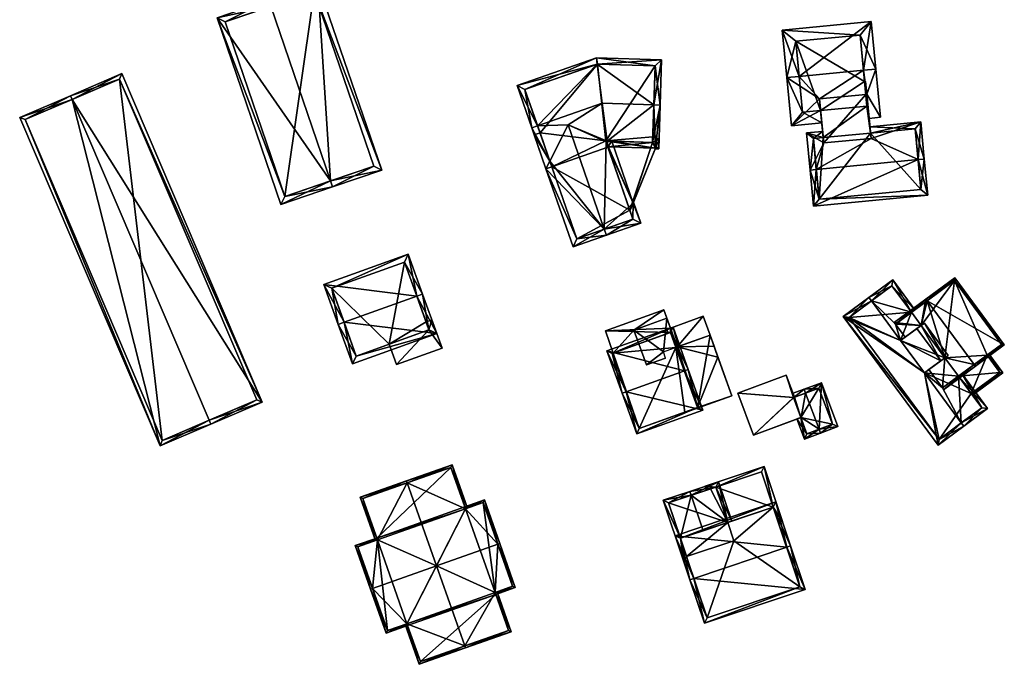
# Model space of a CAD drawing. Header units: inches. Extents: x 2685601 to 2690022, y 1235992 to 1239010.
# Tile 46 of 256: x 2686059 to 2686177, y 1237010 to 1237087. Entities that reach past the tile are written whole.
import ezdxf

# ---------------------------------------------------------------- set-up
doc = ezdxf.new("R2010")
doc.units = ezdxf.units.IN
doc.header["$MEASUREMENT"] = 0
doc.layers.add('Gebaeude Einzelhaus', color=10, linetype='Continuous')

msp = doc.modelspace()

# ---------------------------------------------------------------- meshes
at = {"layer": 'Gebaeude Einzelhaus'}
mesh = msp.add_polyface(dxfattribs=at)
corners = [(2686096.145, 1237067.785, 463.143), (2686082.493, 1237087.384, 456.673), (2686090.17, 1237064.948, 456.673), (2686088.953, 1237088.803, 463.143), (2686088.71, 1237089.513, 463.143), (2686096.388, 1237067.075, 463.143), (2686102.301, 1237069.099, 456.673), (2686094.623, 1237091.535, 456.673), (2686090.636, 1237065.9, 457.41), (2686101.349, 1237069.565, 457.448), (2686094.156, 1237090.583, 457.45), (2686083.445, 1237086.918, 457.411), (2686101.349, 1237069.565, 445.115), (2686090.636, 1237065.9, 445.115), (2686094.156, 1237090.583, 445.115), (2686083.445, 1237086.918, 445.115)]
mesh.append_faces([[corners[k] for k in face] for face in [(11, 8, 1), (3, 11, 4), (10, 3, 4), (4, 11, 1), (7, 10, 4), (9, 10, 6), (6, 10, 7), (5, 8, 0), (0, 9, 5), (5, 9, 6), (1, 8, 2), (2, 8, 5), (0, 7, 3), (3, 7, 4), (5, 6, 0), (0, 6, 7), (0, 2, 5), (4, 1, 3), (3, 1, 0), (0, 1, 2)]], dxfattribs={"color": 13})
mesh.append_faces([[corners[k] for k in face] for face in [(12, 13, 14), (14, 13, 15), (8, 11, 13), (13, 11, 15), (11, 14, 15), (3, 10, 11), (11, 10, 14), (10, 9, 14), (14, 9, 12), (9, 8, 12), (12, 8, 13), (9, 0, 8)]], dxfattribs={"color": 41})
mesh = msp.add_polyface(dxfattribs=at)
corners = [(2686152.549, 1237080.349, 453.856), (2686150.505, 1237085.936, 450.039), (2686151.058, 1237080.205, 453.856), (2686161.235, 1237086.969, 450.039), (2686160.294, 1237081.094, 453.856), (2686161.788, 1237081.238, 453.856), (2686151.615, 1237074.401, 450.204), (2686155.282, 1237074.754, 450.204), (2686155.139, 1237076.247, 451.144), (2686155.004, 1237077.654, 452.029), (2686160.574, 1237078.191, 452.029), (2686160.7, 1237078.203, 452.029), (2686162.345, 1237075.434, 450.204), (2686160.979, 1237075.302, 450.204), (2686159.886, 1237085.333, 451.033), (2686152.141, 1237084.586, 451.034), (2686152.965, 1237076.038, 451.144), (2686160.424, 1237079.746, 452.029), (2686160.424, 1237079.746, 438.769), (2686159.886, 1237085.333, 438.769), (2686152.141, 1237084.586, 438.769), (2686152.965, 1237076.038, 438.769), (2686155.139, 1237076.247, 438.769), (2686160.709, 1237076.784, 438.769)]
mesh.append_faces([[corners[k] for k in face] for face in [(6, 16, 7), (7, 16, 8), (6, 2, 16), (16, 2, 0), (12, 11, 5), (5, 11, 4), (4, 11, 10), (12, 13, 11), (1, 15, 2), (2, 15, 0), (3, 14, 1), (1, 14, 15), (3, 5, 14), (14, 5, 4), (4, 11, 5), (5, 11, 12), (12, 11, 13), (4, 10, 11), (6, 9, 2), (2, 9, 0), (0, 9, 4), (4, 9, 10), (6, 8, 9), (6, 7, 8), (3, 4, 5), (3, 0, 4), (3, 1, 0), (0, 1, 2)]], dxfattribs={"color": 13})
mesh.append_faces([[corners[k] for k in face] for face in [(18, 20, 19), (18, 22, 20), (20, 22, 21), (18, 23, 22), (8, 16, 22), (22, 16, 21), (0, 15, 16), (16, 15, 21), (21, 15, 20), (15, 14, 20), (20, 14, 19), (17, 4, 10), (19, 14, 18), (18, 14, 17), (17, 14, 4)]], dxfattribs={"color": 41})
mesh = msp.add_polyface(dxfattribs=at)
corners = [(2686121.071, 1237074.41, 460.156), (2686122.545, 1237070.171, 455.018), (2686124.731, 1237074.533, 458.911), (2686120.363, 1237074.164, 460.156), (2686122.076, 1237069.235, 454.183), (2686122.784, 1237069.482, 454.183), (2686129.434, 1237072.583, 455.034), (2686129.303, 1237072.496, 454.99), (2686128.853, 1237077.118, 460.156), (2686129.521, 1237071.903, 454.267), (2686129.51, 1237071.9, 454.267), (2686135.244, 1237071.725, 454.267), (2686135.643, 1237071.638, 454.183), (2686135.214, 1237071.651, 454.183), (2686135.808, 1237076.9, 460.156), (2686135.058, 1237076.924, 460.155), (2686128.25, 1237081.822, 455.013), (2686135.978, 1237082.336, 454.183), (2686128.153, 1237082.581, 454.183), (2686118.591, 1237079.256, 454.183), (2686134.916, 1237072.41, 455.033), (2686129.271, 1237072.588, 455.102), (2686135.205, 1237081.61, 455.007), (2686128.268, 1237081.828, 455.006), (2686119.546, 1237078.794, 455.014), (2686129.098, 1237061.978, 458.911), (2686120.649, 1237073.34, 454.183), (2686121.357, 1237073.586, 455.018), (2686125.331, 1237059.874, 454.183), (2686129.344, 1237061.269, 458.911), (2686132.578, 1237065.127, 454.267), (2686133.5, 1237062.714, 454.183), (2686132.622, 1237065.237, 454.183), (2686129.99, 1237072.566, 454.267), (2686129.271, 1237072.588, 454.989), (2686125.794, 1237060.829, 455.019), (2686132.545, 1237063.176, 454.989), (2686129.507, 1237071.898, 454.267), (2686129.271, 1237072.588, 454.267), (2686134.916, 1237072.41, 454.267), (2686134.938, 1237073.1, 454.267), (2686135.205, 1237081.61, 443.492), (2686134.938, 1237073.1, 443.492), (2686128.268, 1237081.828, 443.492), (2686119.546, 1237078.794, 443.492), (2686121.357, 1237073.586, 443.492), (2686122.784, 1237069.482, 443.492), (2686129.271, 1237072.588, 443.492), (2686129.531, 1237071.829, 443.492), (2686134.916, 1237072.41, 443.492), (2686125.794, 1237060.829, 443.492), (2686132.545, 1237063.176, 443.492), (2686132.163, 1237064.273, 454.267), (2686132.163, 1237064.273, 443.492)]
mesh.append_faces([[corners[k] for k in face] for face in [(31, 30, 32), (30, 7, 33), (33, 7, 34), (29, 36, 31), (31, 36, 30), (30, 36, 7), (29, 25, 36), (4, 35, 28), (28, 35, 29), (29, 35, 25), (4, 1, 35), (4, 26, 1), (1, 26, 27), (25, 7, 2), (7, 33, 34), (25, 30, 7), (7, 30, 33), (29, 31, 25), (25, 31, 30), (30, 31, 32), (25, 28, 29), (25, 4, 28), (25, 1, 4), (4, 1, 26), (26, 1, 27), (25, 2, 1), (18, 24, 19), (19, 24, 3), (3, 24, 0), (18, 16, 24), (18, 23, 16), (14, 22, 17), (17, 22, 18), (18, 22, 23), (14, 15, 22), (7, 9, 10), (21, 6, 7), (7, 6, 9), (11, 12, 13), (9, 20, 11), (11, 20, 12), (12, 20, 14), (14, 20, 15), (9, 6, 20), (4, 1, 5), (4, 3, 1), (1, 3, 0), (16, 0, 8), (18, 19, 16), (16, 19, 0), (0, 19, 3), (15, 16, 8), (14, 17, 15), (15, 17, 16), (16, 17, 18), (6, 15, 8), (6, 11, 15), (15, 11, 14), (14, 11, 12), (12, 11, 13), (6, 9, 11), (6, 7, 9), (9, 7, 10), (0, 2, 8), (8, 2, 6), (6, 2, 7), (5, 1, 4), (4, 1, 3), (3, 1, 0), (0, 1, 2)]], dxfattribs={"color": 13})
mesh.append_faces([[corners[k] for k in face] for face in [(53, 48, 47), (53, 46, 48), (53, 50, 46), (53, 51, 50), (52, 51, 53), (52, 36, 51), (10, 7, 52), (52, 7, 36), (36, 50, 51), (25, 35, 36), (36, 35, 50), (1, 5, 35), (35, 5, 50), (50, 5, 46), (47, 42, 49), (47, 41, 42), (47, 43, 41), (47, 45, 43), (43, 45, 44), (48, 46, 47), (47, 46, 45), (5, 45, 46), (0, 24, 1), (1, 24, 5), (5, 24, 45), (45, 24, 44), (16, 44, 24), (16, 43, 44), (16, 23, 43), (23, 41, 43), (23, 22, 41), (40, 20, 39), (40, 15, 20), (40, 22, 15), (42, 41, 40), (40, 41, 22), (20, 33, 39), (20, 6, 33), (33, 6, 38), (38, 6, 34), (34, 6, 21), (7, 34, 21), (7, 38, 34), (7, 37, 38)]], dxfattribs={"color": 41})
mesh = msp.add_polyface(dxfattribs=at)
corners = [(2686065.02, 1237077.578, 461.702), (2686064.823, 1237078.038, 461.702), (2686058.723, 1237075.428, 458.466), (2686075.625, 1237035.928, 458.466), (2686081.528, 1237038.996, 461.701), (2686081.724, 1237038.536, 461.702), (2686087.918, 1237041.188, 458.715), (2686071.016, 1237080.688, 458.715), (2686059.379, 1237075.165, 458.71), (2686075.888, 1237036.584, 458.71), (2686081.528, 1237038.996, 461.702), (2686087.261, 1237041.45, 458.937), (2686070.754, 1237080.031, 458.936), (2686087.261, 1237041.45, 445.535), (2686075.888, 1237036.584, 445.535), (2686070.754, 1237080.031, 445.535), (2686059.379, 1237075.165, 445.535)]
mesh.append_faces([[corners[k] for k in face] for face in [(6, 12, 7), (7, 12, 1), (1, 12, 0), (10, 11, 5), (5, 11, 6), (6, 11, 12), (3, 9, 5), (5, 9, 10), (0, 8, 1), (1, 8, 2), (2, 8, 3), (3, 8, 9), (0, 7, 1), (5, 6, 4), (4, 6, 0), (0, 6, 7), (0, 3, 4), (4, 3, 5), (0, 2, 3), (0, 1, 2)]], dxfattribs={"color": 13})
mesh.append_faces([[corners[k] for k in face] for face in [(13, 14, 15), (15, 14, 16), (9, 8, 14), (14, 8, 16), (8, 15, 16), (0, 12, 8), (8, 12, 15), (12, 13, 15), (12, 11, 13), (10, 9, 11), (11, 9, 13), (13, 9, 14)]], dxfattribs={"color": 41})
mesh = msp.add_polyface(dxfattribs=at)
corners = [(2686160.574, 1237078.191, 452.029), (2686155.513, 1237072.356, 452.029), (2686161.209, 1237072.904, 452.029), (2686155.004, 1237077.654, 452.029), (2686160.7, 1237078.203, 452.029), (2686160.55, 1237079.758, 452.029), (2686160.424, 1237079.746, 452.029), (2686161.147, 1237073.545, 448.631), (2686160.55, 1237079.758, 438.769), (2686161.147, 1237073.545, 438.769), (2686161.209, 1237072.904, 449.131), (2686160.424, 1237079.746, 438.769), (2686155.139, 1237076.247, 451.144), (2686155.451, 1237072.998, 448.631), (2686155.139, 1237076.247, 438.769), (2686155.451, 1237072.998, 438.769), (2686155.513, 1237072.356, 449.132), (2686160.709, 1237076.784, 438.769)]
mesh.append_faces([[corners[k] for k in face] for face in [(0, 5, 6), (0, 4, 5), (0, 2, 4), (3, 1, 0), (0, 1, 2)]], dxfattribs={"color": 13})
mesh.append_faces([[corners[k] for k in face] for face in [(8, 17, 11), (17, 15, 14), (8, 9, 17), (17, 9, 15), (16, 2, 1), (16, 10, 2), (1, 13, 16), (13, 14, 15), (1, 12, 13), (13, 12, 14), (1, 3, 12), (6, 5, 11), (11, 5, 8), (7, 2, 10), (7, 4, 2), (7, 5, 4), (9, 8, 7), (7, 8, 5)]], dxfattribs={"color": 41})
mesh = msp.add_polyface(dxfattribs=at)
corners = [(2686166.867, 1237070.343, 451.532), (2686168.03, 1237066.09, 448.048), (2686167.614, 1237070.415, 451.532), (2686154.285, 1237064.768, 448.048), (2686154.616, 1237069.165, 451.532), (2686153.869, 1237069.093, 451.532), (2686161.147, 1237073.545, 448.631), (2686167.184, 1237074.88, 448.048), (2686161.076, 1237074.292, 448.048), (2686161.209, 1237072.904, 449.131), (2686155.513, 1237072.356, 449.132), (2686153.439, 1237073.558, 448.048), (2686155.451, 1237072.998, 448.631), (2686155.38, 1237073.745, 448.048), (2686154.96, 1237065.586, 448.649), (2686167.211, 1237066.765, 448.65), (2686166.509, 1237074.061, 448.631), (2686154.258, 1237072.883, 448.631), (2686167.211, 1237066.765, 438.769), (2686166.509, 1237074.061, 438.769), (2686161.147, 1237073.545, 438.769), (2686154.258, 1237072.883, 438.769), (2686155.451, 1237072.998, 438.769), (2686154.96, 1237065.586, 438.769)]
mesh.append_faces([[corners[k] for k in face] for face in [(17, 13, 12), (17, 11, 13), (17, 5, 11), (17, 4, 5), (2, 16, 7), (7, 16, 8), (8, 16, 6), (2, 0, 16), (1, 15, 2), (2, 15, 0), (1, 14, 15), (14, 5, 4), (1, 3, 14), (14, 3, 5), (11, 12, 13), (4, 10, 5), (5, 10, 11), (11, 10, 12), (0, 9, 4), (4, 9, 10), (2, 7, 0), (0, 7, 9), (9, 7, 6), (6, 7, 8), (3, 4, 5), (3, 0, 4), (3, 1, 0), (0, 1, 2)]], dxfattribs={"color": 13})
mesh.append_faces([[corners[k] for k in face] for face in [(18, 20, 19), (18, 23, 20), (20, 23, 22), (22, 23, 21), (15, 14, 18), (18, 14, 23), (4, 17, 14), (14, 17, 23), (23, 17, 21), (21, 12, 22), (21, 17, 12), (19, 20, 16), (16, 20, 6), (16, 18, 19), (0, 15, 16), (16, 15, 18)]], dxfattribs={"color": 41})
mesh = msp.add_polyface(dxfattribs=at)
corners = [(2686132.578, 1237065.127, 454.267), (2686132.163, 1237064.273, 454.267), (2686132.223, 1237064.249, 454.267), (2686129.51, 1237071.9, 454.267), (2686135.244, 1237071.725, 454.267), (2686134.916, 1237072.41, 454.267), (2686135.679, 1237072.801, 454.267), (2686129.99, 1237072.566, 454.267), (2686134.938, 1237073.1, 454.267), (2686129.271, 1237072.588, 454.267), (2686134.938, 1237073.1, 443.492), (2686135.679, 1237072.801, 443.492), (2686132.163, 1237064.273, 443.492), (2686132.223, 1237064.249, 443.492), (2686129.271, 1237072.588, 443.492), (2686134.916, 1237072.41, 443.492)]
mesh.append_faces([[corners[k] for k in face] for face in [(3, 7, 9), (5, 6, 8), (3, 4, 7), (7, 4, 5), (5, 4, 6), (3, 0, 4), (3, 1, 0), (0, 1, 2)]], dxfattribs={"color": 13})
mesh.append_faces([[corners[k] for k in face] for face in [(12, 15, 13), (13, 15, 11), (11, 15, 10), (12, 14, 15), (13, 0, 2), (13, 4, 0), (13, 11, 4), (4, 11, 6), (13, 2, 12), (12, 2, 1), (8, 6, 10), (10, 6, 11)]], dxfattribs={"color": 41})
mesh = msp.add_polyface(dxfattribs=at)
corners = [(2686106.524, 1237053.93, 460.986), (2686108.94, 1237049.425, 456.507), (2686107.23, 1237054.184, 460.986), (2686097.764, 1237050.78, 460.986), (2686098.768, 1237045.769, 456.507), (2686097.058, 1237050.526, 460.986), (2686105.505, 1237058.983, 456.341), (2686095.333, 1237055.325, 456.341), (2686099.22, 1237046.729, 457.171), (2686096.293, 1237054.873, 457.023), (2686107.98, 1237049.878, 457.171), (2686105.053, 1237058.023, 457.024), (2686107.634, 1237050.84, 454.018), (2686105.053, 1237058.023, 445.41), (2686107.98, 1237049.878, 454.018), (2686107.634, 1237050.84, 445.41), (2686096.293, 1237054.873, 445.41), (2686099.22, 1237046.729, 445.41), (2686103.192, 1237048.157, 454.018), (2686103.192, 1237048.157, 445.41), (2686107.98, 1237049.878, 445.41)]
mesh.append_faces([[corners[k] for k in face] for face in [(11, 9, 6), (6, 9, 7), (0, 11, 2), (10, 0, 2), (2, 11, 6), (1, 8, 10), (1, 10, 2), (4, 8, 1), (3, 8, 5), (9, 3, 5), (7, 9, 5), (5, 8, 4), (0, 7, 3), (3, 7, 5), (2, 6, 0), (0, 6, 7), (4, 3, 5), (4, 1, 3), (3, 1, 0), (0, 1, 2)]], dxfattribs={"color": 13})
mesh.append_faces([[corners[k] for k in face] for face in [(15, 19, 13), (13, 19, 16), (16, 19, 17), (15, 20, 19), (10, 18, 14), (18, 17, 19), (10, 8, 18), (18, 8, 17), (3, 9, 8), (8, 9, 17), (17, 9, 16), (9, 13, 16), (9, 11, 13), (13, 12, 15), (12, 10, 14), (12, 0, 10), (13, 11, 12), (12, 11, 0)]], dxfattribs={"color": 41})
mesh = msp.add_polyface(dxfattribs=at)
corners = [(2686167.236, 1237050.406, 452.823), (2686166.725, 1237050.03, 453.101), (2686169.59, 1237046.145, 453.101), (2686170.101, 1237046.522, 452.823), (2686167.625, 1237050.692, 452.611), (2686170.489, 1237046.808, 452.611), (2686164.761, 1237048.581, 451.276), (2686167.626, 1237044.696, 451.276), (2686172.064, 1237038.68, 451.276), (2686169.278, 1237036.004, 448.787), (2686172.36, 1237038.278, 451.276), (2686157.863, 1237051.481, 448.787), (2686161.242, 1237053.354, 451.276), (2686160.945, 1237053.756, 451.276), (2686166.071, 1237051.986, 449.136), (2686166.474, 1237052.284, 448.787), (2686163.823, 1237055.878, 448.787), (2686164.134, 1237050.558, 450.811), (2686165.299, 1237048.978, 450.811), (2686171.733, 1237044.31, 449.135), (2686175.238, 1237040.399, 448.787), (2686172.135, 1237044.606, 448.787), (2686169.796, 1237042.881, 450.811), (2686168.164, 1237045.093, 450.811), (2686158.561, 1237051.376, 449.112), (2686169.384, 1237036.703, 449.112), (2686174.539, 1237040.505, 449.135), (2686163.716, 1237055.179, 449.136), (2686170.101, 1237046.522, 452.31), (2686167.236, 1237050.406, 452.31), (2686164.761, 1237048.581, 438.835), (2686167.236, 1237050.406, 438.835), (2686170.101, 1237046.522, 438.835), (2686167.626, 1237044.696, 438.835), (2686173.273, 1237042.221, 446.962), (2686174.539, 1237040.505, 438.835), (2686173.273, 1237042.221, 438.835), (2686171.733, 1237044.31, 446.962), (2686163.716, 1237055.179, 438.835), (2686166.071, 1237051.986, 438.835), (2686158.561, 1237051.376, 438.835), (2686169.384, 1237036.703, 438.835), (2686171.733, 1237044.309, 438.835)]
mesh.append_faces([[corners[k] for k in face] for face in [(27, 15, 14), (27, 16, 15), (27, 13, 16), (27, 12, 13), (10, 26, 20), (20, 26, 21), (21, 26, 19), (10, 8, 26), (11, 25, 9), (9, 25, 10), (10, 25, 8), (11, 24, 25), (11, 13, 24), (24, 13, 12), (8, 22, 7), (7, 22, 23), (8, 19, 22), (10, 20, 8), (8, 20, 19), (19, 20, 21), (17, 6, 18), (14, 12, 17), (17, 12, 6), (14, 16, 12), (12, 16, 13), (14, 15, 16), (11, 12, 13), (11, 6, 12), (11, 7, 6), (11, 9, 7), (7, 9, 8), (8, 9, 10), (3, 4, 5), (3, 0, 4), (1, 6, 2), (2, 6, 7), (0, 3, 4), (4, 3, 5), (0, 2, 3), (0, 1, 2)]], dxfattribs={"color": 13})
mesh.append_faces([[corners[k] for k in face] for face in [(36, 33, 42), (42, 33, 32), (30, 39, 31), (33, 40, 30), (30, 40, 39), (39, 40, 38), (35, 41, 36), (36, 41, 33), (33, 41, 40), (26, 25, 35), (35, 25, 41), (26, 8, 25), (25, 24, 41), (41, 24, 40), (24, 38, 40), (12, 27, 24), (24, 27, 38), (38, 14, 39), (38, 27, 14), (26, 34, 19), (19, 34, 37), (26, 35, 34), (34, 35, 36), (30, 32, 33), (30, 31, 32), (3, 2, 28), (28, 2, 23), (23, 2, 7), (1, 18, 6), (1, 29, 18), (1, 0, 29), (3, 28, 0), (0, 28, 29)]], dxfattribs={"color": 41})
mesh = msp.add_polyface(dxfattribs=at)
corners = [(2686173.61, 1237045.694, 453.763), (2686169.944, 1237042.679, 450.811), (2686173.759, 1237045.493, 453.764), (2686169.796, 1237042.881, 450.811), (2686170.101, 1237046.522, 452.31), (2686167.949, 1237053.371, 453.764), (2686167.236, 1237050.406, 452.31), (2686167.8, 1237053.573, 453.764), (2686163.985, 1237050.759, 450.811), (2686164.134, 1237050.558, 450.811), (2686165.299, 1237048.978, 450.811), (2686168.164, 1237045.093, 450.811), (2686177.245, 1237048.064, 450.778), (2686171.286, 1237056.144, 450.778), (2686176.895, 1237048.116, 450.951), (2686171.234, 1237055.794, 450.95), (2686173.61, 1237045.694, 453.764), (2686171.733, 1237044.31, 449.135), (2686175.171, 1237046.845, 446.962), (2686176.895, 1237048.116, 438.835), (2686171.733, 1237044.31, 446.962), (2686175.171, 1237046.845, 438.835), (2686171.234, 1237055.794, 438.835), (2686166.071, 1237051.986, 449.136), (2686166.071, 1237051.986, 438.835), (2686170.101, 1237046.522, 438.835), (2686171.733, 1237044.309, 438.835), (2686167.236, 1237050.406, 438.835)]
mesh.append_faces([[corners[k] for k in face] for face in [(16, 1, 3), (16, 2, 1), (7, 9, 8), (7, 5, 9), (16, 14, 2), (12, 15, 13), (13, 15, 7), (7, 15, 5), (2, 14, 12), (12, 14, 15), (5, 13, 7), (0, 12, 5), (5, 12, 13), (0, 2, 12), (3, 4, 11), (6, 9, 10), (6, 8, 9), (6, 7, 8), (4, 5, 6), (6, 5, 7), (3, 0, 4), (4, 0, 5), (3, 1, 0), (0, 1, 2)]], dxfattribs={"color": 13})
mesh.append_faces([[corners[k] for k in face] for face in [(22, 27, 24), (22, 25, 27), (22, 21, 25), (25, 21, 26), (22, 19, 21), (23, 22, 24), (23, 15, 22), (9, 5, 23), (23, 5, 15), (15, 19, 22), (15, 14, 19), (19, 18, 21), (18, 17, 20), (17, 16, 3), (19, 14, 18), (18, 14, 17), (17, 14, 16)]], dxfattribs={"color": 41})
mesh = msp.add_polyface(dxfattribs=at)
corners = [(2686140.323, 1237040.525, 457.486), (2686144.451, 1237041.939, 457.486), (2686141.829, 1237049.235, 457.486), (2686138.824, 1237039.916, 457.486), (2686137.723, 1237047.76, 457.486), (2686138.802, 1237039.978, 457.486), (2686132.656, 1237049.838, 449.356), (2686136.263, 1237052.29, 449.356), (2686129.22, 1237049.759, 449.356), (2686136.63, 1237051.265, 449.356), (2686130.18, 1237047.087, 449.356), (2686133.249, 1237048.189, 449.356), (2686136.201, 1237047.213, 452.177), (2686134.16, 1237045.654, 452.177), (2686136.464, 1237046.481, 452.177), (2686132.656, 1237049.838, 452.177), (2686136.63, 1237051.265, 452.177), (2686137.871, 1237047.813, 452.177), (2686141.011, 1237051.51, 449.522), (2686137.054, 1237050.088, 449.522), (2686137.871, 1237047.813, 449.522), (2686141.829, 1237049.235, 449.522), (2686138.802, 1237039.978, 443.455), (2686138.824, 1237039.916, 443.455), (2686144.451, 1237041.939, 443.455), (2686142.774, 1237046.605, 443.455), (2686142.3, 1237047.924, 443.455), (2686141.829, 1237049.235, 443.455), (2686137.723, 1237047.76, 449.522), (2686140.323, 1237040.525, 443.455), (2686137.872, 1237047.813, 443.455), (2686137.723, 1237047.76, 443.455), (2686137.054, 1237050.088, 449.356), (2686134.16, 1237045.654, 449.356), (2686136.464, 1237046.481, 449.356), (2686136.263, 1237052.29, 443.455), (2686137.054, 1237050.088, 443.455), (2686129.22, 1237049.759, 443.455), (2686130.18, 1237047.087, 443.455), (2686137.075, 1237049.564, 443.455), (2686141.011, 1237051.51, 443.455), (2686136.618, 1237049.931, 449.356), (2686136.618, 1237049.931, 449.522), (2686136.787, 1237049.461, 449.356), (2686136.787, 1237049.461, 449.522)]
mesh.append_faces([[corners[k] for k in face] for face in [(18, 20, 21), (18, 19, 20), (15, 12, 16), (16, 12, 17), (15, 13, 12), (12, 13, 14), (6, 10, 11), (6, 8, 10), (9, 7, 6), (6, 7, 8), (3, 0, 5), (0, 2, 4), (3, 1, 0), (0, 1, 2)]], dxfattribs={"color": 13})
mesh.append_faces([[corners[k] for k in face] for face in [(30, 40, 27), (30, 36, 40), (41, 43, 42), (42, 43, 44), (19, 41, 42), (19, 32, 41), (32, 40, 36), (19, 18, 32), (32, 18, 40), (21, 27, 18), (18, 27, 40), (37, 39, 38), (39, 30, 31), (37, 36, 39), (39, 36, 30), (37, 35, 36), (37, 38, 8), (8, 38, 10), (8, 7, 37), (37, 7, 35), (35, 9, 36), (36, 9, 32), (35, 7, 9), (13, 34, 14), (13, 33, 34), (11, 15, 6), (11, 13, 15), (11, 33, 13), (9, 6, 16), (16, 6, 15), (9, 19, 32), (19, 17, 20), (9, 16, 19), (19, 16, 17), (26, 30, 27), (30, 29, 31), (29, 23, 22), (29, 24, 23), (26, 25, 30), (30, 25, 29), (29, 25, 24), (20, 2, 21), (20, 4, 2), (20, 28, 4), (1, 21, 2), (21, 26, 27), (21, 25, 26), (1, 24, 21), (21, 24, 25), (1, 3, 24), (24, 3, 23), (23, 3, 22), (22, 3, 5)]], dxfattribs={"color": 41})
mesh = msp.add_polyface(dxfattribs=at)
corners = [(2686107.98, 1237049.878, 454.018), (2686109.57, 1237047.671, 454.018), (2686108.34, 1237051.094, 454.018), (2686104.076, 1237045.696, 454.018), (2686107.634, 1237050.84, 454.018), (2686103.192, 1237048.157, 454.018), (2686109.57, 1237047.671, 445.41), (2686104.076, 1237045.696, 445.41), (2686108.34, 1237051.094, 445.41), (2686107.634, 1237050.84, 445.41), (2686103.192, 1237048.157, 445.41), (2686107.98, 1237049.878, 445.41)]
mesh.append_faces([[corners[k] for k in face] for face in [(3, 0, 5), (0, 2, 4), (3, 1, 0), (0, 1, 2)]], dxfattribs={"color": 13})
mesh.append_faces([[corners[k] for k in face] for face in [(7, 11, 6), (6, 11, 8), (8, 11, 9), (7, 10, 11), (7, 3, 10), (10, 3, 5), (8, 9, 2), (2, 9, 4), (2, 1, 8), (8, 1, 6), (1, 3, 6), (6, 3, 7)]], dxfattribs={"color": 41})
mesh = msp.add_polyface(dxfattribs=at)
corners = [(2686138.732, 1237044.952, 461.8), (2686137.376, 1237050.204, 457.153), (2686129.41, 1237047.341, 457.153), (2686139.203, 1237045.121, 461.8), (2686131.707, 1237042.427, 461.8), (2686131.236, 1237042.258, 461.8), (2686132.996, 1237037.36, 457.32), (2686140.963, 1237040.224, 457.32), (2686137.075, 1237049.564, 457.584), (2686140.323, 1237040.525, 457.75), (2686130.05, 1237047.04, 457.583), (2686133.298, 1237038, 457.75), (2686137.723, 1237047.76, 457.486), (2686140.323, 1237040.525, 457.486), (2686137.075, 1237049.564, 449.522), (2686137.723, 1237047.76, 449.522), (2686133.249, 1237048.189, 449.356), (2686130.18, 1237047.087, 449.356), (2686130.05, 1237047.04, 443.455), (2686136.787, 1237049.461, 449.522), (2686136.787, 1237049.461, 449.356), (2686130.18, 1237047.087, 443.455), (2686133.298, 1237038, 443.455), (2686138.802, 1237039.978, 457.486), (2686138.802, 1237039.978, 443.455), (2686137.723, 1237047.76, 443.455), (2686137.075, 1237049.564, 443.455), (2686140.323, 1237040.525, 443.455)]
mesh.append_faces([[corners[k] for k in face] for face in [(6, 11, 9), (6, 9, 7), (4, 11, 5), (10, 4, 5), (5, 11, 6), (2, 10, 5), (8, 10, 1), (1, 10, 2), (0, 8, 3), (9, 0, 3), (7, 9, 3), (3, 8, 1), (4, 7, 0), (0, 7, 3), (5, 6, 4), (4, 6, 7), (0, 2, 4), (4, 2, 5), (3, 1, 0), (0, 1, 2)]], dxfattribs={"color": 13})
mesh.append_faces([[corners[k] for k in face] for face in [(24, 25, 27), (25, 21, 26), (24, 22, 25), (25, 22, 21), (21, 22, 18), (9, 23, 13), (23, 22, 24), (9, 11, 23), (23, 11, 22), (4, 10, 11), (11, 10, 22), (22, 10, 18), (18, 17, 21), (16, 19, 20), (16, 8, 19), (19, 8, 14), (18, 10, 17), (17, 10, 16), (16, 10, 8), (8, 12, 14), (14, 12, 15), (12, 9, 13), (8, 0, 12), (12, 0, 9)]], dxfattribs={"color": 41})
mesh = msp.add_polyface(dxfattribs=at)
corners = [(2686175.171, 1237046.845, 446.962), (2686171.733, 1237044.31, 446.962), (2686173.273, 1237042.221, 446.962), (2686177.061, 1237044.704, 446.962), (2686173.422, 1237042.019, 446.962), (2686175.372, 1237046.993, 446.962), (2686176.711, 1237044.756, 446.962), (2686175.171, 1237046.845, 438.835), (2686176.711, 1237044.756, 438.835), (2686173.273, 1237042.221, 438.835), (2686171.733, 1237044.309, 438.835)]
mesh.append_faces([[corners[k] for k in face] for face in [(4, 6, 3), (3, 6, 5), (5, 6, 0), (4, 2, 6), (0, 3, 5), (0, 2, 3), (3, 2, 4), (0, 1, 2)]], dxfattribs={"color": 13})
mesh.append_faces([[corners[k] for k in face] for face in [(10, 8, 9), (10, 7, 8), (8, 6, 9), (9, 6, 2), (8, 7, 6), (6, 7, 0)]], dxfattribs={"color": 41})
mesh = msp.add_polyface(dxfattribs=at)
corners = [(2686151.898, 1237041.732, 448.873), (2686145.158, 1237042.264, 448.873), (2686147.04, 1237037.211, 448.873), (2686151.006, 1237044.442, 448.873), (2686152.785, 1237039.351, 448.873), (2686152.001, 1237041.77, 448.873), (2686151.006, 1237044.442, 443.582), (2686152.001, 1237041.77, 443.582), (2686145.158, 1237042.264, 443.582), (2686147.04, 1237037.211, 443.582), (2686152.751, 1237039.338, 448.859), (2686152.751, 1237039.338, 443.582), (2686151.864, 1237041.719, 443.582)]
mesh.append_faces([[corners[k] for k in face] for face in [(3, 0, 5), (0, 2, 4), (3, 1, 0), (0, 1, 2)]], dxfattribs={"color": 13})
mesh.append_faces([[corners[k] for k in face] for face in [(7, 12, 6), (6, 12, 8), (8, 12, 9), (9, 12, 11), (10, 9, 11), (4, 2, 10), (10, 2, 9), (2, 1, 9), (9, 1, 8), (1, 3, 8), (8, 3, 6), (6, 5, 7), (6, 3, 5)]], dxfattribs={"color": 41})
mesh = msp.add_polyface(dxfattribs=at)
corners = [(2686153.327, 1237042.264, 449.478), (2686155.231, 1237043.507, 448.66), (2686153.152, 1237042.733, 449.478), (2686154.942, 1237037.927, 449.478), (2686157.196, 1237038.232, 448.66), (2686155.117, 1237037.458, 449.478), (2686152.751, 1237039.338, 448.859), (2686152.282, 1237039.163, 448.66), (2686153.185, 1237036.738, 448.66), (2686152.785, 1237039.351, 448.873), (2686151.898, 1237041.732, 448.873), (2686151.723, 1237042.2, 448.873), (2686156.553, 1237038.526, 448.844), (2686154.937, 1237042.864, 448.844), (2686153.479, 1237037.382, 448.858), (2686154.937, 1237042.864, 443.582), (2686156.553, 1237038.526, 443.582), (2686152.001, 1237041.77, 443.582), (2686152.001, 1237041.77, 448.873), (2686152.751, 1237039.338, 443.582), (2686153.479, 1237037.382, 443.582), (2686151.864, 1237041.719, 443.582)]
mesh.append_faces([[corners[k] for k in face] for face in [(14, 7, 6), (14, 8, 7), (14, 5, 8), (14, 3, 5), (2, 10, 11), (2, 0, 10), (1, 13, 2), (2, 13, 0), (4, 12, 1), (1, 12, 13), (4, 5, 12), (12, 5, 3), (10, 2, 11), (9, 0, 10), (10, 0, 2), (9, 3, 0), (6, 8, 9), (9, 8, 3), (3, 8, 5), (6, 7, 8), (4, 3, 5), (4, 1, 3), (3, 1, 0), (0, 1, 2)]], dxfattribs={"color": 13})
mesh.append_faces([[corners[k] for k in face] for face in [(16, 19, 15), (15, 19, 17), (17, 19, 21), (16, 20, 19), (12, 20, 16), (12, 14, 20), (12, 3, 14), (20, 14, 19), (19, 14, 6), (0, 18, 10), (0, 13, 18), (18, 13, 17), (17, 13, 15), (13, 12, 15), (15, 12, 16)]], dxfattribs={"color": 41})
mesh = msp.add_polyface(dxfattribs=at)
corners = [(2686101.776, 1237024.617, 459.325), (2686101.698, 1237024.839, 459.072), (2686099.11, 1237023.925, 459.072), (2686101.203, 1237018.756, 465.045), (2686100.966, 1237018.673, 465.046), (2686108.898, 1237021.476, 465.046), (2686116.278, 1237024.083, 465.045), (2686112.388, 1237028.365, 459.327), (2686112.346, 1237028.508, 459.168), (2686114.658, 1237029.419, 459.072), (2686112.316, 1237028.592, 459.072), (2686116.513, 1237024.166, 465.045), (2686105.344, 1237014.522, 459.325), (2686102.836, 1237013.384, 459.072), (2686105.423, 1237014.298, 459.072), (2686115.953, 1237018.274, 459.327), (2686116.033, 1237018.048, 459.072), (2686118.383, 1237018.878, 459.072), (2686118.064, 1237019.03, 459.338), (2686115.95, 1237018.283, 459.337), (2686114.505, 1237029.1, 459.34), (2686112.391, 1237028.353, 459.34), (2686099.429, 1237023.773, 459.34), (2686101.781, 1237024.604, 459.339), (2686102.989, 1237013.703, 459.338), (2686105.34, 1237014.534, 459.338), (2686105.34, 1237014.534, 459.325), (2686105.104, 1237014.451, 459.072), (2686106.8, 1237009.651, 459.072), (2686112.297, 1237011.859, 465.045), (2686112.38, 1237011.623, 465.045), (2686105.364, 1237031.474, 465.046), (2686099.701, 1237029.738, 459.072), (2686101.545, 1237024.521, 459.072), (2686101.781, 1237024.604, 459.325), (2686105.281, 1237031.71, 465.046), (2686110.783, 1237033.654, 459.072), (2686112.627, 1237028.436, 459.072), (2686112.391, 1237028.353, 459.328), (2686117.881, 1237013.568, 459.072), (2686116.185, 1237018.366, 459.072), (2686115.95, 1237018.283, 459.327), (2686100.02, 1237029.585, 459.324), (2686106.953, 1237009.97, 459.325), (2686117.563, 1237013.72, 459.327), (2686112.346, 1237028.508, 459.319), (2686110.63, 1237033.335, 459.329), (2686101.781, 1237024.604, 446.089), (2686101.698, 1237024.839, 446.089), (2686099.429, 1237023.773, 446.089), (2686102.989, 1237013.703, 446.089), (2686105.34, 1237014.534, 446.089), (2686105.423, 1237014.298, 446.089), (2686115.95, 1237018.283, 446.089), (2686116.033, 1237018.048, 446.089), (2686118.064, 1237019.03, 446.089), (2686114.505, 1237029.1, 446.089), (2686112.391, 1237028.353, 446.089), (2686112.346, 1237028.508, 446.089), (2686112.316, 1237028.592, 446.089), (2686106.953, 1237009.97, 446.089), (2686117.563, 1237013.72, 446.088), (2686110.63, 1237033.335, 446.089), (2686100.02, 1237029.585, 446.089)]
mesh.append_faces([[corners[k] for k in face] for face in [(7, 37, 38), (37, 46, 36), (36, 46, 35), (35, 46, 31), (7, 45, 37), (37, 45, 46), (40, 15, 41), (30, 44, 39), (39, 44, 40), (40, 44, 15), (30, 29, 44), (28, 43, 30), (30, 43, 29), (28, 27, 43), (43, 27, 12), (12, 27, 26), (33, 0, 34), (35, 42, 32), (32, 42, 33), (33, 42, 0), (35, 31, 42), (39, 29, 30), (41, 15, 40), (40, 15, 39), (39, 15, 29), (5, 29, 15), (37, 7, 38), (7, 31, 5), (37, 36, 7), (7, 36, 31), (31, 36, 35), (32, 31, 35), (34, 0, 33), (33, 0, 32), (32, 0, 31), (5, 31, 0), (12, 29, 5), (12, 28, 29), (29, 28, 30), (12, 27, 28), (12, 26, 27), (22, 3, 4), (4, 24, 13), (13, 24, 14), (14, 24, 12), (12, 24, 25), (4, 3, 24), (2, 22, 4), (22, 0, 23), (2, 1, 22), (22, 1, 0), (11, 20, 9), (9, 20, 10), (10, 20, 8), (8, 20, 7), (7, 20, 21), (11, 6, 20), (17, 18, 11), (11, 18, 6), (18, 15, 19), (17, 16, 18), (18, 16, 15), (15, 17, 6), (6, 17, 11), (15, 16, 17), (5, 15, 6), (3, 12, 5), (4, 13, 3), (3, 13, 12), (12, 13, 14), (11, 9, 6), (6, 9, 7), (7, 9, 8), (8, 9, 10), (5, 6, 7), (0, 3, 5), (0, 2, 3), (3, 2, 4), (0, 1, 2)]], dxfattribs={"color": 13})
mesh.append_faces([[corners[k] for k in face] for face in [(52, 54, 60), (60, 54, 61), (59, 48, 62), (62, 48, 63), (42, 1, 0), (42, 63, 1), (1, 63, 48), (42, 62, 63), (31, 46, 42), (42, 46, 62), (45, 10, 46), (46, 10, 62), (62, 10, 59), (45, 8, 10), (7, 8, 45), (44, 16, 15), (44, 61, 16), (16, 61, 54), (29, 43, 44), (44, 43, 61), (61, 43, 60), (12, 14, 43), (43, 14, 60), (60, 14, 52), (57, 59, 58), (57, 48, 59), (57, 47, 48), (47, 50, 49), (57, 51, 47), (47, 51, 50), (51, 54, 52), (55, 53, 56), (56, 53, 57), (57, 53, 51), (51, 53, 54), (38, 7, 21), (38, 8, 7), (38, 57, 8), (8, 57, 58), (8, 58, 10), (10, 58, 59), (20, 38, 21), (20, 56, 38), (38, 56, 57), (6, 18, 20), (20, 18, 56), (56, 18, 55), (41, 18, 19), (41, 55, 18), (41, 53, 55), (15, 41, 19), (15, 16, 41), (41, 16, 53), (53, 16, 54), (26, 12, 25), (26, 14, 12), (26, 51, 14), (14, 51, 52), (24, 26, 25), (24, 50, 26), (26, 50, 51), (24, 49, 50), (3, 22, 24), (24, 22, 49), (34, 22, 23), (34, 49, 22), (34, 47, 49), (0, 34, 23), (0, 1, 34), (34, 1, 47), (47, 1, 48)]], dxfattribs={"color": 41})
mesh = msp.add_polyface(dxfattribs=at)
corners = [(2686149.433, 1237028.55, 453.297), (2686150.06, 1237026.68, 453.297), (2686150.534, 1237026.839, 453.297), (2686148.323, 1237033.439, 453.297), (2686142.531, 1237030.971, 453.297), (2686141.233, 1237031.063, 453.297), (2686141.392, 1237030.589, 453.297), (2686143.958, 1237026.714, 453.297), (2686148.008, 1237032.806, 453.297), (2686148.008, 1237032.806, 443.919), (2686149.434, 1237028.55, 443.919), (2686142.531, 1237030.971, 443.919), (2686143.958, 1237026.714, 443.919)]
mesh.append_faces([[corners[k] for k in face] for face in [(5, 4, 6), (0, 2, 1), (5, 3, 4), (4, 3, 8), (8, 3, 0), (0, 3, 2), (0, 4, 7), (4, 5, 6), (0, 3, 4), (4, 3, 5), (0, 2, 3), (0, 1, 2)]], dxfattribs={"color": 13})
mesh.append_faces([[corners[k] for k in face] for face in [(9, 10, 11), (11, 10, 12), (8, 9, 4), (4, 9, 11), (10, 9, 0), (0, 9, 8)]], dxfattribs={"color": 41})
mesh = msp.add_polyface(dxfattribs=at)
corners = [(2686143.958, 1237026.714, 454.167), (2686144.432, 1237026.873, 453.961), (2686142.846, 1237031.604, 453.961), (2686139.565, 1237029.977, 455.454), (2686139.406, 1237030.45, 455.454), (2686140.991, 1237025.72, 455.453), (2686138.249, 1237024.801, 454.181), (2686136.19, 1237029.373, 453.961), (2686138.671, 1237021.969, 453.961), (2686138.986, 1237022.601, 454.181), (2686139.145, 1237022.128, 454.181), (2686142.531, 1237030.971, 454.167), (2686136.823, 1237029.058, 454.181), (2686142.531, 1237030.971, 453.297), (2686143.958, 1237026.714, 453.297), (2686142.531, 1237030.971, 443.919), (2686141.865, 1237030.748, 443.919), (2686136.823, 1237029.058, 443.919), (2686138.986, 1237022.601, 443.919), (2686143.958, 1237026.714, 443.919), (2686144.695, 1237024.515, 443.919)]
mesh.append_faces([[corners[k] for k in face] for face in [(8, 9, 10), (7, 6, 8), (8, 6, 9), (4, 12, 7), (7, 12, 6), (4, 3, 12), (2, 11, 4), (4, 11, 3), (2, 1, 11), (11, 1, 0), (9, 8, 10), (7, 3, 4), (9, 6, 8), (8, 6, 7), (7, 6, 3), (3, 6, 5), (0, 3, 5), (0, 2, 3), (3, 2, 4), (0, 1, 2)]], dxfattribs={"color": 13})
mesh.append_faces([[corners[k] for k in face] for face in [(19, 16, 15), (19, 17, 16), (20, 18, 19), (19, 18, 17), (6, 18, 9), (6, 17, 18), (6, 12, 17), (13, 3, 11), (13, 12, 3), (13, 17, 12), (13, 16, 17), (13, 15, 16), (11, 0, 13), (13, 0, 14)]], dxfattribs={"color": 41})
mesh = msp.add_polyface(dxfattribs=at)
corners = [(2686151.049, 1237023.729, 460.265), (2686149.749, 1237029.183, 457.443), (2686137.616, 1237025.116, 457.443), (2686151.523, 1237023.888, 460.265), (2686139.865, 1237019.98, 460.265), (2686139.391, 1237019.821, 460.265), (2686141.144, 1237014.59, 457.61), (2686153.276, 1237018.655, 457.61), (2686138.249, 1237024.801, 457.696), (2686149.434, 1237028.55, 457.696), (2686141.459, 1237015.223, 457.851), (2686152.644, 1237018.97, 457.85), (2686149.433, 1237028.55, 453.297), (2686152.644, 1237018.97, 443.919), (2686149.434, 1237028.55, 443.919), (2686143.958, 1237026.714, 454.167), (2686140.991, 1237025.72, 455.453), (2686143.958, 1237026.714, 453.297), (2686138.249, 1237024.801, 454.181), (2686138.986, 1237022.601, 454.181), (2686141.459, 1237015.223, 443.919), (2686138.986, 1237022.601, 443.919), (2686144.695, 1237024.515, 443.919), (2686143.958, 1237026.714, 443.919)]
mesh.append_faces([[corners[k] for k in face] for face in [(0, 9, 3), (11, 0, 3), (7, 11, 3), (6, 10, 11), (6, 11, 7), (4, 10, 5), (8, 4, 5), (5, 10, 6), (2, 8, 5), (9, 8, 1), (3, 9, 1), (1, 8, 2), (4, 7, 0), (0, 7, 3), (5, 6, 4), (4, 6, 7), (0, 2, 4), (4, 2, 5), (3, 1, 0), (0, 1, 2)]], dxfattribs={"color": 13})
mesh.append_faces([[corners[k] for k in face] for face in [(14, 22, 23), (22, 20, 21), (14, 13, 22), (22, 13, 20), (11, 20, 13), (11, 10, 20), (8, 19, 4), (4, 19, 10), (10, 19, 20), (20, 19, 21), (8, 18, 19), (8, 16, 18), (15, 12, 17), (8, 9, 16), (16, 9, 15), (15, 9, 12), (11, 12, 0), (0, 12, 9), (11, 13, 12), (12, 13, 14)]], dxfattribs={"color": 41})

doc.saveas('drawing.dxf')
